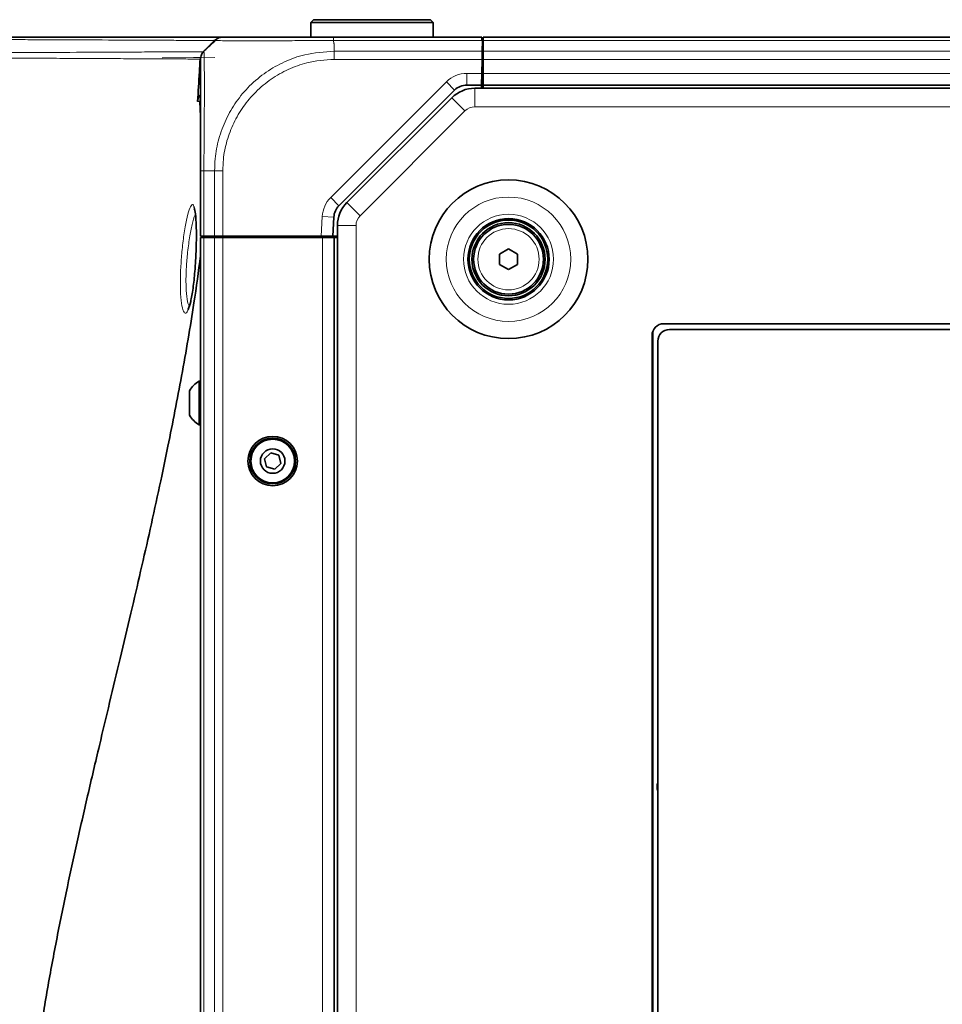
# Model space of a CAD drawing. Header units: millimetres. Extents: x 0 to 1118, y 0 to 864.
# Tile 231 of 256: x 675 to 714, y 492 to 534. Entities that reach past the tile are written whole.
import ezdxf

# ---------------------------------------------------------------- set-up
doc = ezdxf.new("R2010")
doc.units = ezdxf.units.MM
doc.styles.add('SLDTEXTSTYLE0', font='TXT', dxfattribs={"width": 0.605})
doc.dimstyles.new('SLDDIMSTYLE1', dxfattribs={"dimtxt": 3.175, "dimasz": 4.572, "dimexe": 0, "dimexo": 0.0625, "dimgap": 0.79375, "dimtad": 0, "dimtih": 1, "dimtoh": 1, "dimdec": 1, "dimlfac": 4, "dimrnd": 1e-09, "dimzin": 4, "dimdsep": 46, "dimtxsty": 'SLDTEXTSTYLE0', "dimsah": 1, "dimcen": 0.09, "dimadec": 0, "dimazin": 1, "dimtfac": 1, "dimtofl": 0, "dimtmove": 0, "dimatfit": 3, "dimfxl": 1, "dimfrac": 2, "dimtolj": 1, "dimtzin": 12, "dimarcsym": 0})

# ---------------------------------------------------------------- blocks, each defined once
blk = doc.blocks.new('_D_16')
at = {"color": 7, "linetype": 'Continuous', "lineweight": 0}
for p, q in [((608.499, 518.325), (607.407, 518.325)), ((607.407, 518.325), (607.407, 513.452)), ((614.562, 518.325), (615.654, 518.325)), ((615.654, 518.325), (615.654, 513.452)), ((594.676, 515.888), (591.501, 515.888)), ((591.501, 515.888), (591.501, 475.751)), ((607.407, 513.452), (608.499, 513.452)), ((615.654, 513.452), (614.562, 513.452)), ((602.285, 475.751), (589.901, 475.751)), ((591.501, 437.501), (591.501, 475.751)), ((685.726, 437.501), (589.901, 437.501))]:
    blk.add_line(p, q, dxfattribs=at)
at = {"color": 7, "linetype": 'Continuous', "lineweight": 18}
for points in [[(591.501, 475.751), (590.739, 471.179), (592.263, 471.179)], [(591.501, 437.501), (592.263, 442.073), (590.739, 442.073)]]:
    blk.add_solid(points, dxfattribs=at)
at = {"color": 7, "linetype": 'Continuous', "lineweight": 18, "char_height": 3.175, "attachment_point": 1, "style": 'SLDTEXTSTYLE0'}
for s, insert in [('153.0', (595.402, 517.545)), ('6.0', (608.499, 517.545))]:
    blk.add_mtext(s, dxfattribs=dict(at, insert=insert))

msp = doc.modelspace()

# ---------------------------------------------------------------- linework, layer by layer
at = {"color": 7, "linetype": 'Continuous', "lineweight": 35}
for p, q in [((687.3262, 534.0014), (687.2012, 533.8764)), ((687.2012, 533.8764), (687.2012, 533.2514)), ((692.4762, 533.8764), (687.2012, 533.8764)), ((687.3262, 534.0014), (692.3512, 534.0014)), ((692.4762, 533.8764), (692.3512, 534.0014)), ((692.4762, 533.2514), (692.4762, 533.8764)), ((688.1882, 533.2514), (694.5587, 533.2514)), ((694.5587, 533.2514), (694.5613, 533.105)), ((878.5512, 533.2514), (694.6262, 533.2514)), ((694.6262, 533.105), (694.6262, 533.2514)), ((682.9063, 532.9441), (682.6102, 532.6479)), ((683.0545, 533.1015), (683.0921, 533.127)), ((694.5762, 533.105), (694.5613, 533.105)), ((694.5911, 533.105), (694.5762, 533.105)), ((694.5911, 533.105), (694.5831, 532.6479)), ((694.6262, 532.6479), (694.6262, 533.105)), ((682.6072, 532.6458), (682.5868, 532.6249)), ((694.5831, 532.6479), (694.5769, 532.2943)), ((694.6262, 532.8014), (694.5858, 532.8014)), ((694.6262, 532.2943), (694.6262, 532.6479)), ((694.5663, 531.6889), (694.5769, 532.2943)), ((694.5749, 532.1764), (694.6262, 532.1764)), ((694.5775, 532.1764), (694.5762, 532.2514)), ((694.6262, 531.6889), (694.6262, 532.2943)), ((682.4135, 531.7514), (682.4135, 531.7514)), ((682.4637, 531.7514), (682.4135, 531.7514)), ((694.5663, 531.6889), (694.5576, 531.1889)), ((694.6262, 531.6764), (694.5661, 531.6764)), ((694.6262, 531.1889), (694.6262, 531.6889)), ((694.5576, 531.1889), (693.9243, 531.1889)), ((694.5576, 531.1889), (694.5552, 531.0514)), ((878.5512, 531.1889), (694.6262, 531.1889)), ((694.6262, 531.0514), (694.6262, 531.1889)), ((693.394, 530.9693), (688.4172, 525.9925)), ((878.9148, 531.0514), (694.2625, 531.0514)), ((693.2726, 530.6414), (688.7612, 526.13)), ((682.4637, 524.6764), (682.4637, 527.5009)), ((682.194, 525.8537), (682.1998, 525.8375)), ((688.1986, 525.5014), (688.1554, 524.6764)), ((688.3512, 525.14), (688.3512, 446.3628)), ((682.6101, 524.6764), (682.4637, 524.6764)), ((682.4637, 446.8764), (682.4637, 524.6264)), ((682.4637, 524.6264), (682.6101, 524.6264)), ((682.5734, 524.6264), (682.5804, 524.6764)), ((683.0672, 524.6764), (682.6101, 524.6764)), ((682.6101, 524.6264), (683.0672, 524.6264)), ((682.9895, 524.6264), (682.9887, 524.6764)), ((683.4208, 524.6764), (683.0672, 524.6764)), ((683.0672, 524.6264), (683.4208, 524.6264)), ((687.6547, 524.6764), (683.4208, 524.6764)), ((683.4208, 524.6264), (687.7137, 524.6264)), ((683.4628, 524.6264), (683.4637, 524.6764)), ((683.6137, 524.6264), (683.6137, 524.6764)), ((684.2145, 524.6264), (684.2136, 524.6764)), ((687.0128, 524.6264), (687.0137, 524.6764)), ((687.1762, 524.6264), (687.1762, 524.6764)), ((688.1554, 524.6764), (687.6547, 524.6764)), ((687.6762, 524.6764), (687.6762, 524.6264)), ((687.7137, 524.6264), (688.2137, 524.6264)), ((688.3512, 524.6764), (688.1554, 524.6764)), ((688.2137, 446.8764), (688.2137, 524.6264)), ((688.2137, 524.6264), (688.3512, 524.6264)), ((695.3262, 523.9126), (695.7137, 524.1364)), ((695.3262, 523.4652), (695.3262, 523.9126)), ((695.7137, 524.1364), (696.1012, 523.9126)), ((696.1012, 523.9126), (696.1012, 523.4652)), ((695.7137, 523.2415), (695.3262, 523.4652)), ((696.1012, 523.4652), (695.7137, 523.2415)), ((766.5112, 520.913), (702.3912, 520.913)), ((765.7562, 520.663), (702.6362, 520.663)), ((701.8912, 520.413), (701.8912, 450.7755)), ((702.1362, 520.163), (702.1362, 451.0255)), ((682.4637, 518.4389), (682.3987, 518.4389)), ((682.3987, 518.4389), (682.3987, 518.3898)), ((681.9937, 518.0292), (681.9937, 516.9737)), ((682.3987, 518.3898), (682.3987, 516.5639)), ((682.3987, 516.5639), (682.4637, 516.5639)), ((685.4796, 515.3517), (685.2195, 515.1016)), ((685.2195, 515.1016), (685.3061, 514.7513)), ((685.8263, 515.2515), (685.4796, 515.3517)), ((685.9128, 514.9012), (685.8263, 515.2515)), ((685.3061, 514.7513), (685.6527, 514.6511)), ((685.6527, 514.6511), (685.9128, 514.9012))]:
    msp.add_line(p, q, dxfattribs=at)
at = {"color": 7, "linetype": 'Continuous', "lineweight": 18}
for p, q in [((694.5613, 533.105), (688.1858, 533.105)), ((688.2137, 532.9441), (688.2137, 532.6479)), ((878.5512, 533.105), (694.6262, 533.105)), ((688.2137, 532.6479), (694.5831, 532.6479)), ((878.5512, 532.6479), (694.6262, 532.6479)), ((683.0773, 532.3759), (680.8156, 532.366)), ((682.4714, 532.3732), (682.1618, 532.3719)), ((694.5769, 532.2943), (688.2142, 532.2943)), ((694.5762, 532.1764), (694.5762, 532.2514)), ((878.5512, 532.2943), (694.6262, 532.2943)), ((693.9243, 531.6889), (694.5663, 531.6889)), ((693.9243, 531.6889), (693.9243, 531.1889)), ((878.5512, 531.6889), (694.6262, 531.6889)), ((688.0637, 526.346), (693.0404, 531.3228)), ((693.0404, 531.3228), (693.394, 530.9693)), ((694.2625, 530.2514), (694.2625, 531.0514)), ((878.5512, 531.0639), (694.6262, 531.0639)), ((682.4637, 529.5169), (682.4207, 530.4771)), ((693.8383, 530.0757), (693.2726, 530.6414)), ((693.8383, 530.0757), (689.3269, 525.5643)), ((878.9148, 530.2514), (694.2625, 530.2514)), ((683.0673, 527.5014), (682.6101, 527.5014)), ((682.6101, 527.5013), (682.6101, 524.6764)), ((683.0672, 524.6764), (683.0672, 527.5013)), ((683.4208, 527.5009), (683.4208, 524.6764)), ((688.0637, 526.346), (688.4172, 525.9925)), ((689.3269, 525.5643), (688.7612, 526.13)), ((687.6547, 524.6764), (687.6993, 525.5276)), ((687.6993, 525.5276), (688.1986, 525.5014)), ((689.1512, 525.14), (688.3512, 525.14)), ((689.1512, 525.14), (689.1512, 446.3628)), ((682.6101, 446.8764), (682.6101, 524.6264)), ((683.0672, 446.8764), (683.0672, 524.6264)), ((683.4208, 446.8764), (683.4208, 524.6264)), ((687.7137, 446.8764), (687.7137, 524.6264)), ((701.9337, 520.6147), (701.9337, 450.5738))]:
    msp.add_line(p, q, dxfattribs=at)
at = {"color": 7, "linetype": 'Continuous', "lineweight": 35}
for centre, radius in [((695.7137, 523.6889), 3.4162), ((695.7137, 523.6889), 1.75), ((695.7137, 523.6889), 1.6875), ((695.7137, 523.6889), 1.575), ((695.7137, 523.6889), 1.5), ((685.5662, 515.0014), 1.0625), ((685.5662, 515.0014), 0.9837), ((685.5662, 515.0014), 0.9375), ((685.5662, 515.0014), 0.5278)]:
    msp.add_circle(centre, radius, dxfattribs=at)
at = {"color": 7, "linetype": 'Continuous', "lineweight": 18}
for radius in [2.677, 1.9375, 1.3179]:
    msp.add_circle((695.7137, 523.6889), radius, dxfattribs=at)
for centre, radius, start, end in [((683.4119, 532.7559), 0.4956, 90.00032, 100.61163), ((693.9243, 530.4389), 1.25, 90, 135), ((694.2625, 529.6514), 0.6, 90, 135), ((688.9476, 525.4622), 1.25, 135, 177), ((689.7512, 525.14), 0.6, 135, 180)]:
    msp.add_arc(centre, radius, start, end, dxfattribs=at)
at = {"color": 7, "linetype": 'Continuous', "lineweight": 35}
for centre, radius, start, end in [((693.9243, 530.4389), 0.75, 90, 135), ((694.2625, 529.6514), 1.4, 90, 135), ((689.7512, 525.14), 1.4, 135, 180), ((688.9476, 525.4622), 0.75, 135, 177), ((702.3912, 520.413), 0.5, 90, 180), ((702.6362, 520.163), 0.5, 90, 180), ((682.9374, 517.5014), 1.0813, 119.88215, 150.7838), ((682.9374, 517.5014), 1.0812, 209.2162, 240.11785), ((702.6337, 500.9767), 0.5275, 160.58367, 199.41633)]:
    msp.add_arc(centre, radius, start, end, dxfattribs=at)
for points, knots in [([(672.895, 533.2514), (672.9037, 533.2514), (672.9221, 533.2514), (673.2675, 533.2514), (673.8416, 533.2514), (674.6265, 533.2514), (675.5699, 533.2514), (676.6186, 533.2514), (678.0891, 533.2514), (679.5644, 533.2514), (680.887, 533.2514), (681.777, 533.2514), (682.5424, 533.2514), (683.0571, 533.2514), (683.2975, 533.2514), (683.3681, 533.2514)], [0, 0, 0, 0, 0.0666811, 0.1418478, 0.2169965, 0.2922729, 0.3674141, 0.4425944, 0.5177393, 0.6680366, 0.7431887, 0.8183689, 0.8935225, 0.9687283, 1, 1, 1, 1]), ([(683.1818, 533.1879), (683.1934, 533.1965), (683.234, 533.2267), (683.2845, 533.2362), (683.3206, 533.2429)], [0, 0, 0, 0, 0.2843776, 1, 1, 1, 1]), ([(683.4208, 533.2514), (683.447, 533.2514), (683.4925, 533.2514), (683.7951, 533.2514), (684.2086, 533.2514), (684.7662, 533.2514), (685.4408, 533.2514), (686.146, 533.2514), (686.9126, 533.2514), (687.6037, 533.2514), (688.032, 533.2514), (688.1882, 533.2514)], [0, 0, 0, 0, 0.1476521, 0.2562048, 0.3647764, 0.4995885, 0.6089422, 0.7182918, 0.8277419, 0.9371756, 1, 1, 1, 1]), ([(683.1154, 533.1187), (683.0569, 533.0667), (682.8822, 532.9113), (682.7182, 532.75), (682.609, 532.6426)], [0, 0, 0, 0, 0.3344671, 1, 1, 1, 1]), ([(682.9064, 532.9441), (682.9089, 532.9467), (682.9242, 532.962), (682.9786, 533.0163), (683.0297, 533.0674), (683.0672, 533.1049)], [0, 0, 0, 0, 0.05123887, 0.3045526, 1, 1, 1, 1]), ([(682.4637, 527.5009), (682.4637, 527.7337), (682.4637, 528.1993), (682.4637, 528.9214), (682.4637, 529.6448), (682.4637, 530.3185), (682.4637, 530.9173), (682.4637, 531.4264), (682.4637, 531.8447), (682.4637, 532.1337), (682.4637, 532.2754), (682.4637, 532.2891), (682.4637, 532.2942)], [0, 0, 0, 0, 0.09291466, 0.18581515, 0.29447761, 0.40316207, 0.50020129, 0.60862537, 0.71704406, 0.82556878, 0.93408084, 1, 1, 1, 1]), ([(682.3345, 530.4773), (682.3443, 530.5318), (682.364, 530.6409), (682.4193, 530.7465), (682.4634, 530.7812), (682.4637, 530.7814)], [0, 0, 0, 0, 0.4984179, 0.9967616, 1, 1, 1, 1]), ([(682.1879, 525.9161), (682.2084, 525.8368), (682.2525, 525.6662), (682.2837, 525.1226), (682.2864, 524.4209), (682.2596, 523.7351), (682.2116, 523.057), (682.1425, 522.4209), (682.0437, 521.8352), (681.9698, 521.6293), (681.9349, 521.5319)], [0, 0, 0, 0, 0.1177146, 0.2533643, 0.3881683, 0.5225906, 0.605231, 0.7415593, 0.8777502, 1, 1, 1, 1]), ([(674.9772, 475.7514), (674.9154, 476.5321), (674.7919, 478.0913), (674.7405, 480.4578), (674.7824, 482.6151), (674.8923, 484.5699), (675.0401, 486.3099), (675.2348, 488.0556), (675.4926, 489.9557), (675.8234, 492.0177), (676.2288, 494.2243), (676.6659, 496.3811), (677.1274, 498.5074), (677.6094, 500.6253), (678.0889, 502.6683), (678.5581, 504.6383), (679.0114, 506.5357), (679.4578, 508.4184), (679.8898, 510.2723), (680.3044, 512.098), (680.6969, 513.8906), (681.1589, 516.0949), (681.6684, 518.7305), (682.1441, 521.4643), (682.3727, 523.1651), (682.4637, 523.8414)], [0, 0, 0, 0, 0.0436165, 0.0871075, 0.1307947, 0.1628988, 0.1956719, 0.2280577, 0.2613265, 0.3039144, 0.347076, 0.390781, 0.4325875, 0.476061, 0.5213759, 0.5606585, 0.6014504, 0.6438405, 0.6838661, 0.7243857, 0.766435, 0.8057454, 0.8759955, 0.950687, 1, 1, 1, 1]), ([(681.9524, 521.6061), (681.9449, 521.5888), (681.9301, 521.5546), (681.9299, 521.5556), (681.9298, 521.5562)], [0, 0, 0, 0, 0.506208, 1, 1, 1, 1])]:
    msp.add_open_spline(points, degree=3, knots=knots, dxfattribs=at)
for points in [[(683.0672, 533.1049), (683.0916, 533.1268), (683.1405, 533.1705), (683.2283, 533.2159), (683.3225, 533.2459), (683.388, 533.2496), (683.4208, 533.2514)], [(682.6102, 532.648), (682.5883, 532.6235), (682.5446, 532.5746), (682.4991, 532.4867), (682.4692, 532.3925), (682.4655, 532.327), (682.4637, 532.2942)], [(682.4135, 531.7514), (682.4241, 531.9359), (682.4346, 532.1204), (682.4451, 532.3049)], [(682.3345, 530.4773), (682.3611, 530.902), (682.3875, 531.3267), (682.4135, 531.7514)]]:
    msp.add_open_spline(points, degree=3, dxfattribs=at)
at = {"color": 7, "linetype": 'Continuous', "lineweight": 18}
for points in [[(688.1858, 533.1049), (688.186, 533.1268), (688.1864, 533.1705), (688.187, 533.2159), (688.1876, 533.2459), (688.188, 533.2496), (688.1882, 533.2514)], [(688.2137, 532.6479), (688.2138, 532.6234), (688.2138, 532.5745), (688.214, 532.4867), (688.2141, 532.3925), (688.2142, 532.3271), (688.2142, 532.2943)], [(682.6101, 527.5013), (682.5883, 527.5013), (682.5446, 527.5012), (682.4991, 527.5011), (682.4692, 527.501), (682.4655, 527.5009), (682.4637, 527.5009)], [(683.0673, 527.5013), (683.0918, 527.5013), (683.1407, 527.5012), (683.2285, 527.5011), (683.3227, 527.501), (683.3882, 527.5009), (683.421, 527.5009)]]:
    msp.add_open_spline(points, degree=3, dxfattribs=at)
for points, knots in [([(683.0545, 533.1015), (682.9714, 533.1022), (682.7207, 533.1043), (682.1952, 533.1082), (681.436, 533.1126), (680.5508, 533.117), (679.2376, 533.1234), (677.7695, 533.1299), (676.3061, 533.1361), (675.2614, 533.1403), (674.3209, 533.1438), (673.5386, 533.1467), (672.9658, 533.1487), (672.6267, 533.1499), (672.6083, 533.1499), (672.6, 533.15)], [0, 0, 0, 0, 0.0371768, 0.1121749, 0.1871743, 0.2621952, 0.3372185, 0.4873557, 0.5624842, 0.6377018, 0.712914, 0.7882663, 0.8636114, 0.9389519, 1, 1, 1, 1]), ([(688.1858, 533.1049), (688.0181, 533.1049), (687.562, 533.1047), (686.8182, 533.1013), (685.9958, 533.0955), (685.2299, 533.0903), (684.5031, 533.0883), (683.9036, 533.0908), (683.4661, 533.0967), (683.1905, 533.1024), (683.1483, 533.1032), (683.1304, 533.1036)], [0, 0, 0, 0, 0.0671378, 0.1826382, 0.3015758, 0.416957, 0.535791, 0.6801766, 0.7947562, 0.912682, 1, 1, 1, 1]), ([(688.1858, 533.1049), (688.1866, 533.0916), (688.1892, 533.0474), (688.1957, 532.9955), (688.2072, 532.9557), (688.2121, 532.9464), (688.2135, 532.9445), (688.2138, 532.9442)], [0, 0, 0, 0, 0.2452024, 0.8175352, 0.9606824, 0.9921507, 1, 1, 1, 1]), ([(671.8533, 532.575), (671.8451, 532.575), (671.8284, 532.5749), (671.956, 532.5753), (672.1807, 532.5763), (672.5695, 532.5775), (673.0743, 532.5797), (673.7561, 532.5823), (674.6394, 532.5857), (675.7164, 532.5906), (677.2208, 532.5976), (678.7232, 532.604), (680.0659, 532.6106), (681.0315, 532.6172), (681.9148, 532.6216), (682.3628, 532.6238), (682.5868, 532.6249)], [0, 0, 0, 0, 0.0361398, 0.0737692, 0.1285927, 0.1834179, 0.2380076, 0.2925995, 0.3677361, 0.4428784, 0.51793, 0.6679143, 0.7428613, 0.8178059, 0.9089043, 1, 1, 1, 1]), ([(682.6103, 532.6479), (682.6103, 532.6423), (682.6104, 532.6278), (682.6139, 532.4813), (682.62, 532.1768), (682.6258, 531.7314), (682.6287, 531.1854), (682.6278, 530.5407), (682.6227, 529.8144), (682.6156, 529.0362), (682.6104, 528.2551), (682.6102, 527.7543), (682.6101, 527.5013)], [0, 0, 0, 0, 0.0657965, 0.1727607, 0.2828934, 0.389757, 0.4997969, 0.5968708, 0.7039461, 0.8142113, 0.9061257, 1, 1, 1, 1]), ([(683.0674, 527.5013), (683.0727, 527.6733), (683.0868, 528.1353), (683.2306, 528.8871), (683.5361, 529.7144), (683.9841, 530.4843), (684.5648, 531.1753), (685.2671, 531.7589), (686.0699, 532.2101), (687.0497, 532.5663), (687.7863, 532.6179), (688.2137, 532.6479)], [0, 0, 0, 0, 0.0638809, 0.1715817, 0.2825247, 0.3900468, 0.5008149, 0.6162125, 0.7271686, 0.8416822, 1, 1, 1, 1]), ([(682.4451, 532.3049), (682.2204, 532.3068), (681.7705, 532.3106), (680.8833, 532.3156), (679.9163, 532.3186), (678.5697, 532.3264), (677.0651, 532.3342), (675.5589, 532.3419), (674.4803, 532.3473), (673.5964, 532.3522), (672.9135, 532.3564), (672.4085, 532.3585), (672.0189, 532.3613), (671.7941, 532.3618), (671.6663, 532.3627), (671.6827, 532.3626), (671.6908, 532.3625)], [0, 0, 0, 0, 0.0909191, 0.1819439, 0.2568038, 0.3316981, 0.4815994, 0.556642, 0.6317963, 0.7069788, 0.7616002, 0.816261, 0.8711203, 0.9260444, 0.9637249, 1, 1, 1, 1]), ([(688.2142, 532.2942), (687.8165, 532.2659), (687.1357, 532.2175), (686.2269, 531.8802), (685.4822, 531.4582), (684.8309, 530.9133), (684.2905, 530.272), (683.8698, 529.5635), (683.579, 528.7929), (683.4389, 528.0949), (683.4258, 527.6611), (683.421, 527.5009)], [0, 0, 0, 0, 0.15841279, 0.2711139, 0.38383541, 0.4991898, 0.60833336, 0.71747761, 0.826751, 0.93600435, 1, 1, 1, 1]), ([(682.4207, 530.4771), (682.4077, 530.4771), (682.3945, 530.4771), (682.3812, 530.4772), (682.3658, 530.4772), (682.3503, 530.4773), (682.3345, 530.4773)], [0, 0, 0, 0, 0.0015373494, 0.0015373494, 0.0015373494, 0.0033122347, 0.0033122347, 0.0033122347, 0.0033122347]), ([(682.4207, 530.4771), (682.4208, 530.4779), (682.4227, 530.5019), (682.4287, 530.5544), (682.4513, 530.6013), (682.4637, 530.6269)], [0, 0, 0, 0, 0.0154405, 0.4631469, 1, 1, 1, 1]), ([(682.4207, 530.4771), (682.4208, 530.4777), (682.4234, 530.4983), (682.43, 530.5402), (682.4523, 530.5775), (682.4637, 530.5966)], [0, 0, 0, 0, 0.01651674, 0.49561407, 1, 1, 1, 1]), ([(681.6539, 523.9369), (681.656, 523.96), (681.6815, 524.2396), (681.7448, 524.7688), (681.8567, 525.408), (681.9772, 525.8668), (682.0878, 526.0553), (682.1605, 526.0604), (682.1849, 525.9318), (682.1879, 525.9161)], [0, 0, 0, 0, 0.0169443, 0.2048473, 0.3951222, 0.587506, 0.7807244, 0.9733569, 1, 1, 1, 1]), ([(682.2453, 525.6218), (682.2364, 525.6085), (682.1907, 525.5411), (682.0995, 525.1975), (681.9823, 524.6247), (681.9256, 524.1432), (681.8962, 523.8939)], [0, 0, 0, 0, 0.0740741, 0.3777223, 0.6778416, 1, 1, 1, 1]), ([(681.9349, 521.5319), (681.9308, 521.5181), (681.888, 521.3757), (681.8027, 521.3402), (681.6976, 521.4705), (681.6216, 521.8813), (681.588, 522.4884), (681.5978, 523.2069), (681.6358, 523.7016), (681.6539, 523.9369)], [0, 0, 0, 0, 0.0180891, 0.1865439, 0.3552354, 0.5227883, 0.6882089, 0.8516892, 1, 1, 1, 1]), ([(681.8962, 523.8939), (681.8781, 523.6839), (681.84, 523.2427), (681.8298, 522.598), (681.8647, 522.0668), (681.9213, 521.7463), (681.9697, 521.6994), (681.9828, 521.6867)], [0, 0, 0, 0, 0.2097045, 0.4406395, 0.6743943, 0.9115224, 1, 1, 1, 1])]:
    msp.add_open_spline(points, degree=3, knots=knots, dxfattribs=at)

# ---------------------------------------------------------------- dimensions: what is measured, and where the dimension line sits
dim = msp.add_linear_dim(base=(591.5008, 475.7514), p1=(687.3262, 437.5014), p2=(603.885, 475.7514), angle=90, dimstyle='SLDDIMSTYLE1', dxfattribs=at)
dim.commit()
dim.dimension.update_dxf_attribs({"geometry": '_D_16', "text_midpoint": (591.5008, 515.8885), "dimtype": 160})

doc.saveas('drawing.dxf')
